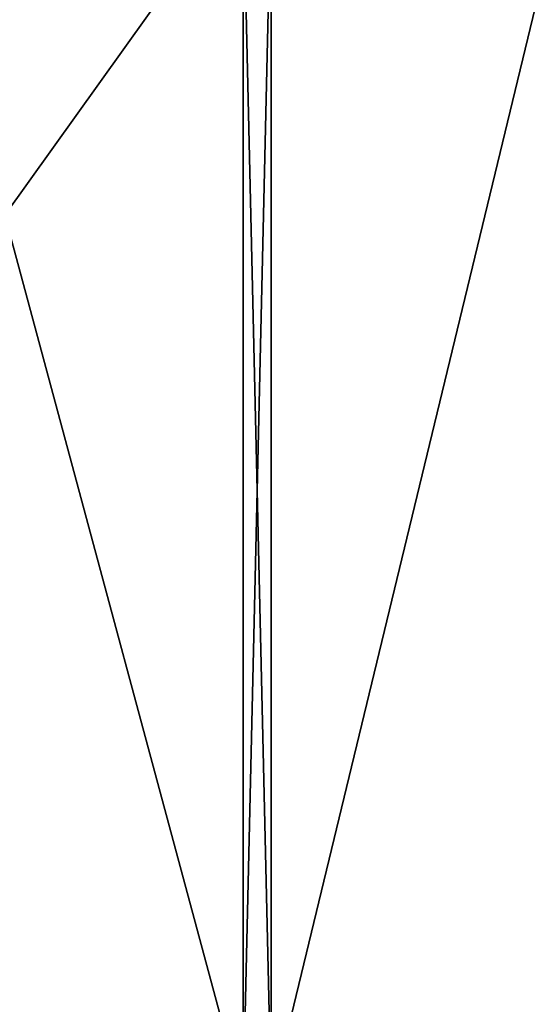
# Model space of a CAD drawing. Extents: x -100 to 297, y -1575 to 75.
# Tile 190 of 256: x -3.67 to -0.27, y -46.4 to -39.9. Entities that reach past the tile are written whole.
import ezdxf

# ---------------------------------------------------------------- set-up
doc = ezdxf.new("R2010")
doc.units = 0
doc.header["$LTSCALE"] = 41.718519
for name, color, linetype in [('805', 7, 'CONTINUOUS'), ('806', 7, 'CONTINUOUS'), ('807', 7, 'CONTINUOUS'), ('808', 7, 'CONTINUOUS'), ('813', 7, 'CONTINUOUS'), ('814', 7, 'CONTINUOUS')]:
    doc.layers.add(name, color=color, linetype=linetype)

msp = doc.modelspace()

# ---------------------------------------------------------------- linework, layer by layer
at = {"layer": '805', "linetype": 'CONTINUOUS'}
for points in [[(-3.7698, -41.1927, -16.5431), (-3.7698, -32.7084, -20.6289), (-2.1949, -38.9913, -19.0374), (-3.7698, -41.1927, -16.5431)], [(-2.1949, -47.0374, -10.9913), (-3.7698, -41.1927, -16.5431), (-2.1949, -38.9913, -19.0374), (-2.1949, -47.0374, -10.9913)], [(-3.7698, -47.064, -9.1807), (-3.7698, -41.1927, -16.5431), (-2.1949, -47.0374, -10.9913), (-3.7698, -47.064, -9.1807)]]:
    msp.add_3dface(points, dxfattribs=at)
at = {"layer": '806', "linetype": 'CONTINUOUS'}
for points in [[(-3.7698, -32.7084, 20.6289), (-3.7698, -41.1927, 16.5431), (-2.1949, -38.9913, 19.0374), (-3.7698, -32.7084, 20.6289)], [(-2.1949, -38.9913, 19.0374), (-3.7698, -41.1927, 16.5431), (-2.1949, -47.0374, 10.9913), (-2.1949, -38.9913, 19.0374)], [(-3.7698, -41.1927, 16.5431), (-3.7698, -47.064, 9.1807), (-2.1949, -47.0374, 10.9913), (-3.7698, -41.1927, 16.5431)]]:
    msp.add_3dface(points, dxfattribs=at)
at = {"layer": '807', "linetype": 'CONTINUOUS'}
for points in [[(0, -46.5707, 10.7226), (0, -38.7214, 18.5712), (-2.0094, -47.0264, 10.9849), (0, -46.5707, 10.7226)], [(-2.0094, -47.0264, 10.9849), (0, -38.7214, 18.5712), (-2.0094, -38.9849, 19.0264), (-2.0094, -47.0264, 10.9849)]]:
    msp.add_3dface(points, dxfattribs=at)
at = {"layer": '808', "linetype": 'CONTINUOUS'}
for points in [[(0, -38.7214, -18.5712), (0, -46.5707, -10.7226), (-2.0094, -47.0264, -10.9849), (0, -38.7214, -18.5712)], [(-2.0094, -38.9849, -19.0264), (0, -38.7214, -18.5712), (-2.0094, -47.0264, -10.9849), (-2.0094, -38.9849, -19.0264)]]:
    msp.add_3dface(points, dxfattribs=at)
at = {"layer": '813', "linetype": 'CONTINUOUS'}
for points in [[(-2.1949, -38.9913, -19.0374), (-2.0094, -38.9849, -19.0264), (-2.0094, -47.0264, -10.9849), (-2.1949, -38.9913, -19.0374)], [(-2.1949, -47.0374, -10.9913), (-2.1949, -38.9913, -19.0374), (-2.0094, -47.0264, -10.9849), (-2.1949, -47.0374, -10.9913)]]:
    msp.add_3dface(points, dxfattribs=at)
at = {"layer": '814', "linetype": 'CONTINUOUS'}
for points in [[(-2.1949, -38.9913, 19.0374), (-2.1949, -47.0374, 10.9913), (-2.0094, -38.9849, 19.0264), (-2.1949, -38.9913, 19.0374)], [(-2.1949, -47.0374, 10.9913), (-2.0094, -47.0264, 10.9849), (-2.0094, -38.9849, 19.0264), (-2.1949, -47.0374, 10.9913)]]:
    msp.add_3dface(points, dxfattribs=at)

doc.saveas('drawing.dxf')
